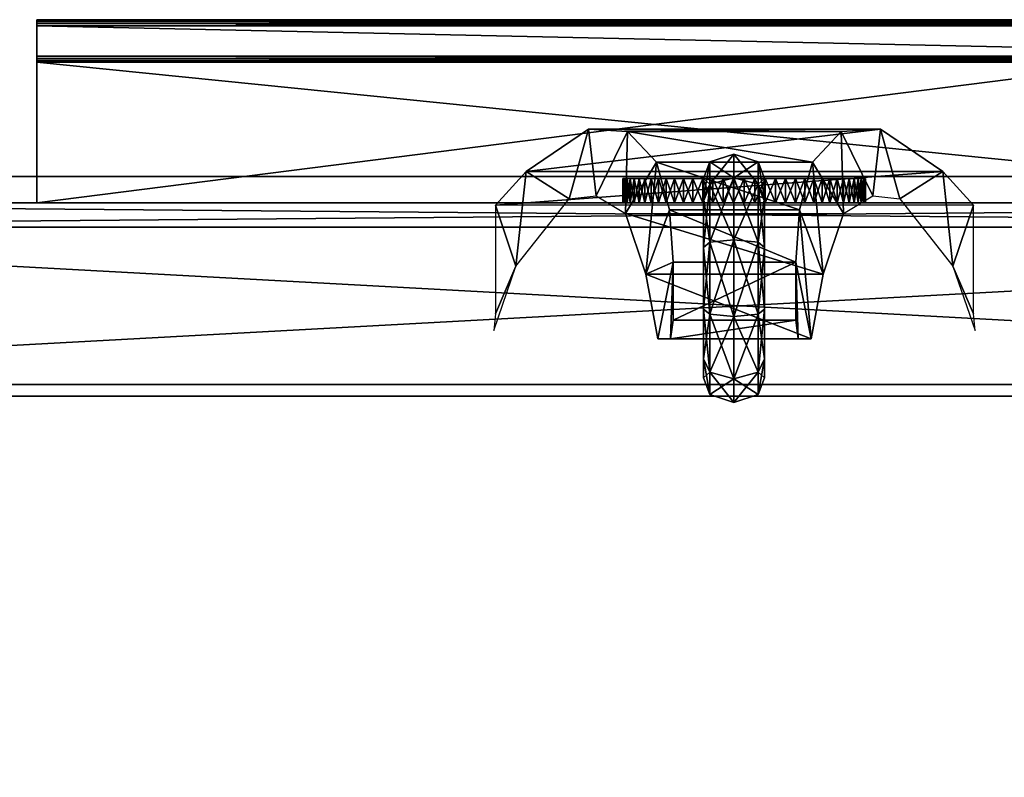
# Model space of a CAD drawing. Header units: inches. Extents: x 492 to 688, y -128 to 44.
# Tile 191 of 256: x 548.4 to 552.46, y -9.05 to -5.93. Entities that reach past the tile are written whole.
import ezdxf

# ---------------------------------------------------------------- set-up
doc = ezdxf.new("R2010")
doc.units = ezdxf.units.IN
doc.header["$MEASUREMENT"] = 0
doc.layers.add('A-FURN', color=7, linetype='Continuous')
for name, color, linetype, true_color in [('CET color Black', 7, 'Continuous', 0x000000), ('CET color Grey30', 7, 'Continuous', 0x4c4c4c), ('CET color Grey8', 7, 'Continuous', 0x161614), ('CET color Grey85', 7, 'Continuous', 0xd8d8d8)]:
    doc.layers.add(name, color=color, linetype=linetype, true_color=true_color)

# ---------------------------------------------------------------- blocks, each defined once
blk = doc.blocks.new('*C63')
at = {"layer": 'CET color Black', "linetype": 'Continuous'}
mesh = blk.add_polyface(dxfattribs=at)
corners = [(8.877, -0.64, 18.496), (8.877, -0.6419, 18.2014), (8.877, -0.64, 18.211), (8.877, -0.6473, 18.1933), (8.877, -0.6554, 18.1879), (8.877, -0.665, 18.186), (8.877, -0.79, 18.186), (8.877, -0.7996, 18.1879), (8.877, -0.8077, 18.1933), (8.877, -0.8131, 18.2014), (8.877, -0.815, 18.211), (8.877, -0.815, 18.784), (8.877, -0.8131, 18.7936), (8.877, -0.8077, 18.8017), (8.877, -0.7996, 18.8071), (8.877, -0.79, 18.809), (8.877, -0.06, 18.809), (8.877, -0.06, 18.496), (3.127, -0.06, 18.809), (3.127, -0.06, 18.496), (3.127, -0.64, 18.496), (3.127, -0.79, 18.809), (3.127, -0.7996, 18.8071), (3.127, -0.8077, 18.8017), (3.127, -0.8131, 18.7936), (3.127, -0.815, 18.784), (3.127, -0.815, 18.211), (3.127, -0.8131, 18.2014), (3.127, -0.8077, 18.1933), (3.127, -0.7996, 18.1879), (3.127, -0.79, 18.186), (3.127, -0.665, 18.186), (3.127, -0.6554, 18.1879), (3.127, -0.6473, 18.1933), (3.127, -0.6419, 18.2014), (3.127, -0.64, 18.211)]
mesh.append_faces([[corners[k] for k in face] for face in [(0, 1, 2, 0), (35, 34, 20, 35), (33, 34, 3, 33), (34, 1, 3, 34), (32, 33, 4, 32), (33, 3, 4, 33), (28, 29, 8, 28), (29, 7, 8, 29), (27, 28, 9, 27), (28, 8, 9, 28)]])
mesh.append_faces([[corners[k] for k in face] for face in [(0, 4, 3, 0), (0, 5, 4, 0), (0, 6, 5, 0), (0, 7, 6, 0), (0, 8, 7, 0), (0, 9, 8, 0), (0, 10, 9, 0), (0, 11, 10, 0), (0, 12, 11, 0), (0, 13, 12, 0), (0, 14, 13, 0), (0, 15, 14, 0), (0, 16, 15, 0)]], dxfattribs={"vtx0": -1, "vtx2": -1, "vtx3": -1})
mesh.append_faces([[corners[k] for k in face] for face in [(0, 3, 1, 0)]], dxfattribs={"vtx0": -1, "vtx3": -1})
mesh.append_faces([[corners[k] for k in face] for face in [(34, 33, 20, 34), (35, 20, 2, 35), (34, 35, 1, 34), (31, 32, 5, 31), (30, 31, 6, 30), (29, 30, 7, 29), (26, 27, 10, 26), (25, 26, 11, 25), (24, 25, 12, 24), (23, 24, 13, 23), (22, 23, 14, 22), (21, 22, 15, 21), (18, 21, 16, 18), (19, 18, 17, 19), (20, 19, 0, 20)]], dxfattribs={"vtx1": -1})
mesh.append_faces([[corners[k] for k in face] for face in [(21, 18, 20, 21), (22, 21, 20, 22), (23, 22, 20, 23), (24, 23, 20, 24), (25, 24, 20, 25), (26, 25, 20, 26), (27, 26, 20, 27), (28, 27, 20, 28), (29, 28, 20, 29), (30, 29, 20, 30), (31, 30, 20, 31), (32, 31, 20, 32), (33, 32, 20, 33)]], dxfattribs={"vtx1": -1, "vtx2": -1})
mesh.append_faces([[corners[k] for k in face] for face in [(0, 17, 16, 0), (18, 19, 20, 18), (20, 0, 2, 20), (35, 2, 1, 35), (32, 4, 5, 32), (31, 5, 6, 31), (30, 6, 7, 30), (27, 9, 10, 27), (26, 10, 11, 26), (25, 11, 12, 25), (24, 12, 13, 24), (23, 13, 14, 23), (22, 14, 15, 22), (21, 15, 16, 21), (18, 16, 17, 18), (19, 17, 0, 19)]], dxfattribs={"vtx2": -1})
at = {"layer": 'CET color Grey30', "linetype": 'Continuous'}
mesh = blk.add_polyface(dxfattribs=at)
corners = [(12, 18.707, 19.497), (0, 18.707, 19.497), (0, 18.707, 20.122), (12, 18.707, 20.122), (0, -0.168, 19.497), (0, -0.168, 20.122), (12, -0.168, 19.497), (12, -0.168, 20.122)]
mesh.append_faces([[corners[k] for k in face] for face in [(0, 2, 3, 0), (1, 5, 2, 1), (1, 6, 4, 1), (5, 3, 2, 5), (4, 7, 5, 4), (6, 3, 7, 6)]], dxfattribs={"vtx0": -1, "vtx3": -1})
mesh.append_faces([[corners[k] for k in face] for face in [(0, 1, 2, 0), (1, 4, 5, 1), (1, 0, 6, 1), (5, 7, 3, 5), (4, 6, 7, 4), (6, 0, 3, 6)]], dxfattribs={"vtx2": -1})
mesh = blk.add_polyface(dxfattribs=at)
corners = [(0, 0.737, 1.795), (12, 0.737, 1.795), (12, 0.737, 4.7581), (0, 0.737, 4.7581)]
mesh.append_faces([[corners[k] for k in face] for face in [(0, 2, 3, 0), (1, 3, 2, 1)]], dxfattribs={"vtx0": -1, "vtx3": -1})
mesh.append_faces([[corners[k] for k in face] for face in [(0, 1, 2, 0), (1, 0, 3, 1)]], dxfattribs={"vtx2": -1})
mesh = blk.add_polyface(dxfattribs=at)
corners = [(11.944, 0.69, 2.195), (0.006, 0.69, 2.195), (0.006, 0.69, 19.309), (11.944, 0.69, 19.309), (0.006, 0.04, 2.195), (0.006, 0.04, 19.309), (11.944, 0.04, 2.195), (11.944, 0.04, 19.309)]
mesh.append_faces([[corners[k] for k in face] for face in [(0, 2, 3, 0), (1, 5, 2, 1), (1, 6, 4, 1), (5, 3, 2, 5), (4, 7, 5, 4), (6, 3, 7, 6)]], dxfattribs={"vtx0": -1, "vtx3": -1})
mesh.append_faces([[corners[k] for k in face] for face in [(0, 1, 2, 0), (1, 4, 5, 1), (1, 0, 6, 1), (5, 7, 3, 5), (4, 6, 7, 4), (6, 0, 3, 6)]], dxfattribs={"vtx2": -1})
mesh = blk.add_polyface(dxfattribs=at)
corners = [(0.006, 0.04, 2.195), (0.006, 0.04, 19.309), (11.944, 0.04, 19.309), (11.944, 0.04, 2.195), (0.106, -0.06, 2.295), (11.844, -0.06, 2.295), (11.844, -0.06, 19.209), (0.106, -0.06, 19.209)]
mesh.append_faces([[corners[k] for k in face] for face in [(0, 2, 3, 0), (4, 6, 7, 4), (0, 5, 4, 0), (3, 6, 5, 3), (2, 7, 6, 2), (1, 4, 7, 1)]], dxfattribs={"vtx0": -1, "vtx3": -1})
mesh.append_faces([[corners[k] for k in face] for face in [(0, 1, 2, 0), (4, 5, 6, 4), (0, 3, 5, 0), (3, 2, 6, 3), (2, 1, 7, 2), (1, 0, 4, 1)]], dxfattribs={"vtx2": -1})
at = {"layer": 'CET color Grey8', "linetype": 'Continuous'}
mesh = blk.add_polyface(dxfattribs=at)
corners = [(5.9025, 0.7308, 0.6872), (5.8761, 0.5837, 0.9288), (5.8761, 0.6623, 0.6872), (5.9025, 0.6392, 0.9691), (5.8761, 0.3782, 1.0782), (5.9025, 0.3994, 1.1433), (5.8761, 0.1241, 1.0782), (5.9025, 0.1029, 1.1433), (5.8761, -0.0815, 0.9288), (5.9025, -0.1369, 0.9691), (5.8761, -0.16, 0.6872), (5.9025, -0.2285, 0.6872), (5.8761, 0.5837, 0.4455), (5.8761, 0.1241, 0.2962), (5.8761, 0.3782, 0.2962), (5.8761, -0.0815, 0.4455), (6.0021, -0.261, 0.6872), (6.1017, -0.1369, 0.4052), (6.0021, -0.1632, 0.3861), (6.1017, -0.2285, 0.6872), (6.1017, 0.1029, 0.231), (6.0021, 0.0929, 0.2001), (6.1017, 0.3994, 0.231), (6.0021, 0.4094, 0.2001), (6.1017, 0.6392, 0.4052), (6.0021, 0.6655, 0.3861), (6.1017, 0.7308, 0.6872), (6.0021, 0.7633, 0.6872), (6.1017, 0.6392, 0.9691), (6.0021, 0.6655, 0.9882), (6.1017, 0.3994, 1.1433), (6.0021, 0.4094, 1.1742), (6.1017, 0.1029, 1.1433), (6.0021, 0.0929, 1.1742), (6.1017, -0.1369, 0.9691), (6.0021, -0.1632, 0.9882), (6.1281, -0.0815, 0.4455), (6.1281, -0.16, 0.6872), (6.1281, 0.1241, 0.2962), (6.1281, 0.3782, 0.2962), (6.1281, 0.5837, 0.4455), (6.1281, 0.6623, 0.6872), (6.1281, 0.5837, 0.9288), (6.1281, 0.3782, 1.0782), (6.1281, 0.1241, 1.0782), (6.1281, -0.0815, 0.9288), (5.9025, -0.1369, 0.4052), (5.9025, 0.1029, 0.231), (5.9025, 0.3994, 0.231), (5.9025, 0.6392, 0.4052)]
mesh.append_faces([[corners[k] for k in face] for face in [(27, 28, 29, 27), (28, 27, 26, 28), (35, 19, 16, 35), (19, 35, 34, 19), (27, 3, 0, 27), (3, 27, 29, 3), (35, 11, 9, 35), (11, 35, 16, 11)]])
mesh.append_faces([[corners[k] for k in face] for face in [(6, 12, 1, 6), (6, 13, 12, 6), (6, 10, 13, 6), (40, 44, 42, 40), (38, 44, 40, 38), (37, 44, 38, 37)]], dxfattribs={"vtx0": -1, "vtx1": -1, "vtx2": -1, "vtx3": -1})
mesh.append_faces([[corners[k] for k in face] for face in [(0, 1, 2, 0), (1, 0, 3, 1), (3, 4, 1, 3), (4, 3, 5, 4), (5, 6, 4, 5), (6, 5, 7, 6), (7, 8, 6, 7), (8, 7, 9, 8), (9, 10, 8, 9), (10, 9, 11, 10), (6, 1, 4, 6), (1, 12, 2, 1), (12, 13, 14, 12), (13, 10, 15, 13), (16, 17, 18, 16), (17, 16, 19, 17), (18, 20, 21, 18), (20, 18, 17, 20), (21, 22, 23, 21), (22, 21, 20, 22), (23, 24, 25, 23), (24, 23, 22, 24), (25, 26, 27, 25), (26, 25, 24, 26), (29, 30, 31, 29), (30, 29, 28, 30), (31, 32, 33, 31), (32, 31, 30, 32), (33, 34, 35, 33), (34, 33, 32, 34), (19, 36, 17, 19), (36, 19, 37, 36), (17, 38, 20, 17), (38, 17, 36, 38), (20, 39, 22, 20), (39, 20, 38, 39), (22, 40, 24, 22), (40, 22, 39, 40), (24, 41, 26, 24), (41, 24, 40, 41), (26, 42, 28, 26), (42, 26, 41, 42), (28, 43, 30, 28), (43, 28, 42, 43), (30, 44, 32, 30), (44, 30, 43, 44), (32, 45, 34, 32), (45, 32, 44, 45), (34, 37, 19, 34), (37, 34, 45, 37), (37, 38, 36, 37), (38, 40, 39, 38), (40, 42, 41, 40), (42, 44, 43, 42), (16, 46, 11, 16), (46, 16, 18, 46), (18, 47, 46, 18), (47, 18, 21, 47), (21, 48, 47, 21), (48, 21, 23, 48), (23, 49, 48, 23), (49, 23, 25, 49), (25, 0, 49, 25), (0, 25, 27, 0), (29, 5, 3, 29), (5, 29, 31, 5), (31, 7, 5, 31), (7, 31, 33, 7), (33, 9, 7, 33), (9, 33, 35, 9), (11, 15, 10, 11), (15, 11, 46, 15), (46, 13, 15, 46), (13, 46, 47, 13), (47, 14, 13, 47), (14, 47, 48, 14), (48, 12, 14, 48), (12, 48, 49, 12), (49, 2, 12, 49), (2, 49, 0, 2)]], dxfattribs={"vtx0": -1, "vtx3": -1})
mesh.append_faces([[corners[k] for k in face] for face in [(8, 10, 6, 8), (45, 44, 37, 45)]], dxfattribs={"vtx1": -1})
mesh = blk.add_polyface(dxfattribs=at)
corners = [(6.2533, 0.1849, 0.4125), (6.3658, 0.2339, 0.9864), (6.3161, 0.5014, 0.8084), (6.3215, -0.227, 0.8377), (6.2682, -0.0312, 0.5663), (6.4501, -0.016, 1.2333), (6.9859, -0.0502, 2.2445), (6.9014, 0.2011, 2.1304), (6.8595, -0.1886, 2.0698), (6.9859, 0.3976, 2.2683), (6.9931, 0.4674, 2.2535), (6.6821, -0.0759, 1.7601), (6.6019, -0.3633, 1.6046), (6.5702, -0.0879, 1.5608), (6.4408, -0.3542, 1.2148), (5.7468, 0.1849, 0.4125), (6.2533, 0.4246, 0.4652), (5.7468, 0.4246, 0.4652), (6.2633, 0.5014, 0.5612), (5.7367, 0.5014, 0.5612), (5.6839, 0.5014, 0.8084), (5.6342, 0.2339, 0.9864), (5.5499, -0.016, 1.2333), (5.7318, -0.0312, 0.5663), (5.1406, -0.1886, 2.0698), (5.0141, -0.0502, 2.2445), (5.6785, -0.227, 0.8377), (5.0986, 0.2011, 2.1304), (5.0141, 0.3976, 2.2683), (5.0069, 0.4674, 2.2535), (5.3179, -0.0759, 1.7601), (5.3981, -0.3633, 1.6046), (5.4298, -0.0879, 1.5608), (5.5592, -0.3542, 1.2148)]
mesh.append_faces([[corners[k] for k in face] for face in [(0, 1, 2, 0), (3, 1, 4, 3), (1, 3, 5, 1), (6, 7, 8, 6), (9, 7, 6, 9), (10, 7, 9, 10), (8, 11, 12, 8), (11, 8, 7, 11), (12, 13, 14, 12), (13, 12, 11, 13), (14, 5, 3, 14), (5, 14, 13, 5), (19, 15, 17, 19), (15, 19, 20, 15), (20, 23, 15, 20), (23, 20, 21, 23), (21, 26, 23, 21), (26, 21, 22, 26), (27, 25, 24, 27), (27, 28, 25, 27), (29, 28, 27, 29), (30, 24, 31, 30), (24, 30, 27, 24), (32, 31, 33, 32), (31, 32, 30, 31), (22, 33, 26, 22), (33, 22, 32, 33), (0, 18, 16, 0), (18, 0, 2, 18), (1, 0, 4, 1)]])
mesh.append_faces([[corners[k] for k in face] for face in [(15, 16, 17, 15), (16, 15, 0, 16), (17, 18, 19, 17), (18, 17, 16, 18), (19, 2, 20, 19), (2, 19, 18, 2), (20, 1, 21, 20), (1, 20, 2, 1), (21, 5, 22, 21), (5, 21, 1, 5), (15, 4, 0, 15), (4, 15, 23, 4), (24, 6, 8, 24), (6, 24, 25, 6), (3, 23, 26, 3), (23, 3, 4, 23), (14, 26, 33, 14), (26, 14, 3, 26), (12, 33, 31, 12), (33, 12, 14, 33), (8, 31, 24, 8), (31, 8, 12, 31)]], dxfattribs={"vtx0": -1, "vtx3": -1})
at = {"layer": 'CET color Grey85', "linetype": 'Continuous'}
mesh = blk.add_polyface(dxfattribs=at)
corners = [(5.46, -0.16, 17.02), (5.4619, -0.16, 16.9764), (5.96, -0.16, 16.52), (5.577, -0.16, 17.3414), (5.6065, -0.16, 17.3736), (5.577, -0.06, 17.3414), (5.5504, -0.16, 17.3068), (5.5504, -0.06, 17.3068), (5.527, -0.16, 17.27), (5.527, -0.06, 17.27), (5.5069, -0.16, 17.2313), (5.5069, -0.06, 17.2313), (5.4902, -0.16, 17.191), (5.4902, -0.06, 17.191), (5.4771, -0.16, 17.1494), (5.4771, -0.06, 17.1494), (5.4676, -0.16, 17.1068), (5.4676, -0.06, 17.1068), (5.4619, -0.16, 17.0636), (5.4619, -0.06, 17.0636), (5.46, -0.06, 17.02), (5.4619, -0.06, 16.9764), (5.4676, -0.16, 16.9332), (5.4676, -0.06, 16.9332), (5.4771, -0.16, 16.8906), (5.4771, -0.06, 16.8906), (5.4902, -0.16, 16.849), (5.4902, -0.06, 16.849), (5.5069, -0.16, 16.8087), (5.5069, -0.06, 16.8087), (5.527, -0.16, 16.77), (5.527, -0.06, 16.77), (5.5504, -0.16, 16.7332), (5.5504, -0.06, 16.7332), (5.577, -0.16, 16.6986), (5.577, -0.06, 16.6986), (5.6065, -0.06, 16.6664)]
mesh.append_faces([[corners[k] for k in face] for face in [(3, 4, 5, 3), (6, 3, 7, 6), (8, 6, 9, 8), (10, 8, 11, 10), (12, 10, 13, 12), (14, 12, 15, 14), (16, 14, 17, 16), (18, 16, 19, 18), (0, 18, 20, 0), (1, 0, 21, 1), (22, 1, 23, 22), (24, 22, 25, 24), (26, 24, 27, 26), (28, 26, 29, 28), (30, 28, 31, 30), (32, 30, 33, 32), (34, 32, 35, 34)]], dxfattribs={"vtx1": -1})
mesh.append_faces([[corners[k] for k in face] for face in [(0, 1, 2, 0)]], dxfattribs={"vtx1": -1, "vtx2": -1})
mesh.append_faces([[corners[k] for k in face] for face in [(3, 5, 7, 3), (6, 7, 9, 6), (8, 9, 11, 8), (10, 11, 13, 10), (12, 13, 15, 12), (14, 15, 17, 14), (16, 17, 19, 16), (18, 19, 20, 18), (0, 20, 21, 0), (1, 21, 23, 1), (22, 23, 25, 22), (24, 25, 27, 24), (26, 27, 29, 26), (28, 29, 31, 28), (30, 31, 33, 30), (32, 33, 35, 32), (34, 35, 36, 34)]], dxfattribs={"vtx2": -1})
mesh = blk.add_polyface(dxfattribs=at)
corners = [(5.96, -0.06, 16.52), (5.4619, -0.06, 17.0636), (5.4676, -0.06, 17.1068), (5.46, -0.06, 17.02), (5.4619, -0.06, 16.9764), (5.6065, -0.16, 16.6664), (5.6386, -0.16, 16.637), (5.96, -0.16, 16.52), (5.577, -0.16, 16.6986), (5.5504, -0.16, 16.7332), (5.527, -0.16, 16.77), (5.5069, -0.16, 16.8087), (5.4902, -0.16, 16.849), (5.4771, -0.16, 16.8906), (5.4676, -0.16, 16.9332), (5.4619, -0.16, 16.9764), (5.4619, -0.16, 17.0636), (5.46, -0.16, 17.02), (5.4676, -0.16, 17.1068), (5.4771, -0.16, 17.1494), (5.4902, -0.16, 17.191), (5.5069, -0.16, 17.2313), (5.527, -0.16, 17.27), (5.5504, -0.16, 17.3068), (5.577, -0.16, 17.3414), (5.6065, -0.16, 17.3736), (5.6386, -0.16, 17.403), (5.6732, -0.16, 17.4296), (5.71, -0.16, 17.453), (5.6732, -0.06, 17.4296), (5.71, -0.06, 17.453), (5.6386, -0.06, 17.403), (5.6065, -0.06, 17.3736), (5.577, -0.06, 17.3414), (5.6065, -0.06, 16.6664), (5.6386, -0.06, 16.637), (5.6732, -0.16, 16.6104), (5.6732, -0.06, 16.6104), (5.71, -0.16, 16.587), (5.71, -0.06, 16.587)]
mesh.append_faces([[corners[k] for k in face] for face in [(0, 1, 2, 0), (0, 3, 1, 0), (0, 4, 3, 0)]], dxfattribs={"vtx0": -1, "vtx2": -1, "vtx3": -1})
mesh.append_faces([[corners[k] for k in face] for face in [(27, 28, 29, 27), (26, 27, 31, 26), (25, 26, 32, 25), (5, 8, 34, 5), (6, 5, 35, 6), (36, 6, 37, 36), (38, 36, 39, 38)]], dxfattribs={"vtx1": -1})
mesh.append_faces([[corners[k] for k in face] for face in [(5, 6, 7, 5), (8, 5, 7, 8), (9, 8, 7, 9), (10, 9, 7, 10), (11, 10, 7, 11), (12, 11, 7, 12), (13, 12, 7, 13), (14, 13, 7, 14), (15, 14, 7, 15), (16, 17, 7, 16), (18, 16, 7, 18), (19, 18, 7, 19), (20, 19, 7, 20), (21, 20, 7, 21), (22, 21, 7, 22), (23, 22, 7, 23), (24, 23, 7, 24), (25, 24, 7, 25), (26, 25, 7, 26)]], dxfattribs={"vtx1": -1, "vtx2": -1})
mesh.append_faces([[corners[k] for k in face] for face in [(28, 30, 29, 28), (27, 29, 31, 27), (26, 31, 32, 26), (25, 32, 33, 25), (5, 34, 35, 5), (6, 35, 37, 6), (36, 37, 39, 36)]], dxfattribs={"vtx2": -1})
mesh = blk.add_polyface(dxfattribs=at)
corners = [(5.96, -0.06, 16.52), (5.6386, -0.06, 17.403), (5.6732, -0.06, 17.4296), (5.6065, -0.06, 17.3736), (5.577, -0.06, 17.3414), (5.5504, -0.06, 17.3068), (5.527, -0.06, 17.27), (5.5069, -0.06, 17.2313), (5.4902, -0.06, 17.191), (5.4771, -0.06, 17.1494), (5.4676, -0.06, 17.1068), (5.4676, -0.06, 16.9332), (5.4619, -0.06, 16.9764), (5.4771, -0.06, 16.8906), (5.4902, -0.06, 16.849), (5.5069, -0.06, 16.8087), (5.527, -0.06, 16.77), (5.5504, -0.06, 16.7332), (5.577, -0.06, 16.6986), (5.6065, -0.06, 16.6664), (5.6386, -0.06, 16.637), (5.6732, -0.06, 16.6104), (5.71, -0.16, 16.587), (5.7487, -0.16, 16.5668), (5.96, -0.16, 16.52), (5.6732, -0.16, 16.6104), (5.6386, -0.16, 16.637), (5.6732, -0.16, 17.4296), (5.6386, -0.16, 17.403), (5.71, -0.16, 17.453), (5.7487, -0.16, 17.4732), (5.789, -0.16, 17.4898), (5.8306, -0.16, 17.503), (5.789, -0.06, 17.4898), (5.7487, -0.06, 17.4732), (5.71, -0.06, 17.453), (5.7487, -0.06, 16.5668), (5.71, -0.06, 16.587), (5.789, -0.16, 16.5502), (5.789, -0.06, 16.5502), (5.8306, -0.06, 16.537)]
mesh.append_faces([[corners[k] for k in face] for face in [(0, 1, 2, 0), (0, 3, 1, 0), (0, 4, 3, 0), (0, 5, 4, 0), (0, 6, 5, 0), (0, 7, 6, 0), (0, 8, 7, 0), (0, 9, 8, 0), (0, 10, 9, 0), (0, 11, 12, 0), (0, 13, 11, 0), (0, 14, 13, 0), (0, 15, 14, 0), (0, 16, 15, 0), (0, 17, 16, 0), (0, 18, 17, 0), (0, 19, 18, 0), (0, 20, 19, 0), (0, 21, 20, 0)]], dxfattribs={"vtx0": -1, "vtx2": -1, "vtx3": -1})
mesh.append_faces([[corners[k] for k in face] for face in [(25, 22, 24, 25), (31, 32, 33, 31), (30, 31, 34, 30), (29, 30, 35, 29), (23, 22, 36, 23), (38, 23, 39, 38)]], dxfattribs={"vtx1": -1})
mesh.append_faces([[corners[k] for k in face] for face in [(27, 28, 24, 27), (29, 27, 24, 29), (30, 29, 24, 30)]], dxfattribs={"vtx1": -1, "vtx2": -1})
mesh.append_faces([[corners[k] for k in face] for face in [(22, 23, 24, 22), (26, 25, 24, 26), (31, 33, 34, 31), (30, 34, 35, 30), (22, 37, 36, 22), (23, 36, 39, 23), (38, 39, 40, 38)]], dxfattribs={"vtx2": -1})
mesh = blk.add_polyface(dxfattribs=at)
corners = [(5.96, -0.06, 16.52), (5.9164, -0.06, 17.5181), (5.96, -0.06, 17.52), (5.8732, -0.06, 17.5124), (5.8306, -0.06, 17.503), (5.789, -0.06, 17.4898), (5.7487, -0.06, 17.4732), (5.71, -0.06, 17.453), (5.6732, -0.06, 17.4296), (5.71, -0.06, 16.587), (5.6732, -0.06, 16.6104), (5.7487, -0.06, 16.5668), (5.789, -0.06, 16.5502), (5.8306, -0.06, 16.537), (5.8732, -0.06, 16.5276), (5.9164, -0.06, 16.5219), (5.8732, -0.16, 16.5276), (5.9164, -0.16, 16.5219), (5.96, -0.16, 16.52), (5.8306, -0.16, 16.537), (5.789, -0.16, 16.5502), (5.7487, -0.16, 16.5668), (5.789, -0.16, 17.4898), (5.7487, -0.16, 17.4732), (5.8306, -0.16, 17.503), (5.8732, -0.16, 17.5124), (5.9164, -0.16, 17.5181), (5.96, -0.16, 17.52)]
mesh.append_faces([[corners[k] for k in face] for face in [(21, 20, 18, 21)]])
mesh.append_faces([[corners[k] for k in face] for face in [(0, 1, 2, 0), (0, 3, 1, 0), (0, 4, 3, 0), (0, 5, 4, 0), (0, 6, 5, 0), (0, 7, 6, 0), (0, 8, 7, 0), (0, 9, 10, 0), (0, 11, 9, 0), (0, 14, 13, 0)]], dxfattribs={"vtx0": -1, "vtx2": -1, "vtx3": -1})
mesh.append_faces([[corners[k] for k in face] for face in [(0, 13, 12, 0)]], dxfattribs={"vtx0": -1, "vtx3": -1})
mesh.append_faces([[corners[k] for k in face] for face in [(20, 19, 18, 20), (26, 27, 1, 26), (25, 26, 3, 25), (24, 25, 4, 24), (19, 20, 13, 19), (16, 19, 14, 16), (17, 16, 15, 17), (18, 17, 0, 18)]], dxfattribs={"vtx1": -1})
mesh.append_faces([[corners[k] for k in face] for face in [(19, 16, 18, 19), (22, 23, 18, 22), (24, 22, 18, 24), (25, 24, 18, 25), (26, 25, 18, 26), (27, 26, 18, 27)]], dxfattribs={"vtx1": -1, "vtx2": -1})
mesh.append_faces([[corners[k] for k in face] for face in [(0, 12, 11, 0), (0, 15, 14, 0), (16, 17, 18, 16), (27, 2, 1, 27), (26, 1, 3, 26), (25, 3, 4, 25), (24, 4, 5, 24), (19, 13, 14, 19), (16, 14, 15, 16), (17, 15, 0, 17)]], dxfattribs={"vtx2": -1})
mesh = blk.add_polyface(dxfattribs=at)
corners = [(5.96, -0.06, 16.52), (6.0468, -0.06, 16.5276), (6.0036, -0.06, 16.5219), (6.0894, -0.06, 16.537), (6.131, -0.06, 16.5502), (6.1713, -0.06, 16.5668), (6.21, -0.06, 16.587), (6.2468, -0.06, 16.6104), (6.21, -0.06, 17.453), (6.2468, -0.06, 17.4296), (6.1713, -0.06, 17.4732), (6.131, -0.06, 17.4898), (6.0894, -0.06, 17.503), (6.0468, -0.06, 17.5124), (6.0036, -0.06, 17.5181), (5.96, -0.06, 17.52), (6.0036, -0.16, 17.5181), (5.96, -0.16, 17.52), (5.96, -0.16, 16.52), (6.0468, -0.16, 17.5124), (6.0894, -0.16, 17.503), (6.131, -0.16, 17.4898), (6.131, -0.16, 16.5502), (6.1713, -0.16, 16.5668), (6.0894, -0.16, 16.537), (6.0468, -0.16, 16.5276), (6.0036, -0.16, 16.5219)]
mesh.append_faces([[corners[k] for k in face] for face in [(22, 23, 18, 22)]])
mesh.append_faces([[corners[k] for k in face] for face in [(0, 3, 1, 0), (0, 6, 5, 0), (0, 7, 6, 0), (0, 8, 9, 0), (0, 10, 8, 0), (0, 11, 10, 0), (0, 12, 11, 0), (0, 13, 12, 0), (0, 14, 13, 0), (0, 15, 14, 0)]], dxfattribs={"vtx0": -1, "vtx2": -1, "vtx3": -1})
mesh.append_faces([[corners[k] for k in face] for face in [(0, 1, 2, 0), (0, 5, 4, 0)]], dxfattribs={"vtx0": -1, "vtx3": -1})
mesh.append_faces([[corners[k] for k in face] for face in [(26, 25, 18, 26), (26, 18, 2, 26), (25, 26, 1, 25), (24, 25, 3, 24), (20, 21, 12, 20), (19, 20, 13, 19), (16, 19, 14, 16), (17, 16, 15, 17)]], dxfattribs={"vtx1": -1})
mesh.append_faces([[corners[k] for k in face] for face in [(16, 17, 18, 16), (19, 16, 18, 19), (20, 19, 18, 20), (21, 20, 18, 21), (25, 24, 18, 25)]], dxfattribs={"vtx1": -1, "vtx2": -1})
mesh.append_faces([[corners[k] for k in face] for face in [(0, 4, 3, 0), (24, 22, 18, 24), (18, 0, 2, 18), (26, 2, 1, 26), (25, 1, 3, 25), (24, 3, 4, 24), (20, 12, 13, 20), (19, 13, 14, 19), (16, 14, 15, 16)]], dxfattribs={"vtx2": -1})
mesh = blk.add_polyface(dxfattribs=at)
corners = [(5.96, -0.06, 16.52), (6.2814, -0.06, 16.637), (6.2468, -0.06, 16.6104), (6.3136, -0.06, 16.6664), (6.343, -0.06, 16.6986), (6.3696, -0.06, 16.7332), (6.393, -0.06, 16.77), (6.4132, -0.06, 16.8087), (6.4299, -0.06, 16.849), (6.443, -0.06, 16.8906), (6.4524, -0.06, 16.9332), (6.4581, -0.06, 16.9764), (6.443, -0.06, 17.1494), (6.4524, -0.06, 17.1068), (6.4299, -0.06, 17.191), (6.4132, -0.06, 17.2313), (6.393, -0.06, 17.27), (6.3696, -0.06, 17.3068), (6.343, -0.06, 17.3414), (6.3136, -0.06, 17.3736), (6.2814, -0.06, 17.403), (6.2468, -0.06, 17.4296), (6.1713, -0.16, 17.4732), (6.131, -0.16, 17.4898), (5.96, -0.16, 16.52), (6.21, -0.16, 17.453), (6.2468, -0.16, 17.4296), (6.2814, -0.16, 17.403), (6.2468, -0.16, 16.6104), (6.2814, -0.16, 16.637), (6.21, -0.16, 16.587), (6.1713, -0.16, 16.5668), (6.131, -0.16, 16.5502), (6.0894, -0.16, 16.537), (6.131, -0.06, 16.5502), (6.1713, -0.06, 16.5668), (6.21, -0.06, 16.587), (6.1713, -0.06, 17.4732), (6.21, -0.06, 17.453), (6.131, -0.06, 17.4898), (6.0894, -0.06, 17.503)]
mesh.append_faces([[corners[k] for k in face] for face in [(0, 1, 2, 0), (0, 3, 1, 0), (0, 4, 3, 0), (0, 5, 4, 0), (0, 6, 5, 0), (0, 7, 6, 0), (0, 8, 7, 0), (0, 9, 8, 0), (0, 10, 9, 0), (0, 11, 10, 0), (0, 12, 13, 0), (0, 14, 12, 0), (0, 15, 14, 0), (0, 16, 15, 0), (0, 17, 16, 0), (0, 18, 17, 0), (0, 19, 18, 0), (0, 20, 19, 0), (0, 21, 20, 0)]], dxfattribs={"vtx0": -1, "vtx2": -1, "vtx3": -1})
mesh.append_faces([[corners[k] for k in face] for face in [(31, 30, 24, 31), (32, 33, 34, 32), (31, 32, 35, 31), (30, 31, 36, 30), (22, 25, 37, 22), (23, 22, 39, 23)]], dxfattribs={"vtx1": -1})
mesh.append_faces([[corners[k] for k in face] for face in [(22, 23, 24, 22), (25, 22, 24, 25), (26, 25, 24, 26), (27, 26, 24, 27), (28, 29, 24, 28), (30, 28, 24, 30)]], dxfattribs={"vtx1": -1, "vtx2": -1})
mesh.append_faces([[corners[k] for k in face] for face in [(32, 34, 35, 32), (31, 35, 36, 31), (25, 38, 37, 25), (22, 37, 39, 22), (23, 39, 40, 23)]], dxfattribs={"vtx2": -1})
mesh = blk.add_polyface(dxfattribs=at)
corners = [(5.96, -0.06, 16.52), (6.46, -0.06, 17.02), (6.4581, -0.06, 16.9764), (6.4581, -0.06, 17.0636), (6.4524, -0.06, 17.1068), (6.3136, -0.16, 17.3736), (6.2814, -0.16, 17.403), (5.96, -0.16, 16.52), (6.343, -0.16, 17.3414), (6.3696, -0.16, 17.3068), (6.393, -0.16, 17.27), (6.4132, -0.16, 17.2313), (6.4299, -0.16, 17.191), (6.443, -0.16, 17.1494), (6.4524, -0.16, 17.1068), (6.4581, -0.16, 17.0636), (6.4524, -0.16, 16.9332), (6.4581, -0.16, 16.9764), (6.443, -0.16, 16.8906), (6.4299, -0.16, 16.849), (6.4132, -0.16, 16.8087), (6.393, -0.16, 16.77), (6.3696, -0.16, 16.7332), (6.343, -0.16, 16.6986), (6.3136, -0.16, 16.6664), (6.2814, -0.16, 16.637), (6.2468, -0.16, 16.6104), (6.21, -0.16, 16.587), (6.2468, -0.06, 16.6104), (6.21, -0.06, 16.587), (6.2814, -0.06, 16.637), (6.3136, -0.06, 16.6664), (6.343, -0.06, 16.6986), (6.3136, -0.06, 17.3736), (6.2814, -0.06, 17.403), (6.2468, -0.16, 17.4296), (6.2468, -0.06, 17.4296), (6.21, -0.16, 17.453), (6.21, -0.06, 17.453)]
mesh.append_faces([[corners[k] for k in face] for face in [(0, 1, 2, 0), (0, 3, 1, 0), (0, 4, 3, 0)]], dxfattribs={"vtx0": -1, "vtx2": -1, "vtx3": -1})
mesh.append_faces([[corners[k] for k in face] for face in [(26, 27, 28, 26), (25, 26, 30, 25), (24, 25, 31, 24), (5, 8, 33, 5), (6, 5, 34, 6), (35, 6, 36, 35), (37, 35, 38, 37)]], dxfattribs={"vtx1": -1})
mesh.append_faces([[corners[k] for k in face] for face in [(5, 6, 7, 5), (8, 5, 7, 8), (9, 8, 7, 9), (10, 9, 7, 10), (11, 10, 7, 11), (12, 11, 7, 12), (13, 12, 7, 13), (14, 13, 7, 14), (15, 14, 7, 15), (16, 17, 7, 16), (18, 16, 7, 18), (19, 18, 7, 19), (20, 19, 7, 20), (21, 20, 7, 21), (22, 21, 7, 22), (23, 22, 7, 23), (24, 23, 7, 24), (25, 24, 7, 25)]], dxfattribs={"vtx1": -1, "vtx2": -1})
mesh.append_faces([[corners[k] for k in face] for face in [(27, 29, 28, 27), (26, 28, 30, 26), (25, 30, 31, 25), (24, 31, 32, 24), (5, 33, 34, 5), (6, 34, 36, 6), (35, 36, 38, 35)]], dxfattribs={"vtx2": -1})
mesh = blk.add_polyface(dxfattribs=at)
corners = [(6.46, -0.16, 17.02), (6.4581, -0.16, 17.0636), (5.96, -0.16, 16.52), (6.4581, -0.16, 16.9764), (6.343, -0.16, 16.6986), (6.3136, -0.16, 16.6664), (6.343, -0.06, 16.6986), (6.3696, -0.16, 16.7332), (6.3696, -0.06, 16.7332), (6.393, -0.16, 16.77), (6.393, -0.06, 16.77), (6.4132, -0.16, 16.8087), (6.4132, -0.06, 16.8087), (6.4299, -0.16, 16.849), (6.4299, -0.06, 16.849), (6.443, -0.16, 16.8906), (6.443, -0.06, 16.8906), (6.4524, -0.16, 16.9332), (6.4524, -0.06, 16.9332), (6.4581, -0.06, 16.9764), (6.46, -0.06, 17.02), (6.4581, -0.06, 17.0636), (6.4524, -0.16, 17.1068), (6.4524, -0.06, 17.1068), (6.443, -0.16, 17.1494), (6.443, -0.06, 17.1494), (6.4299, -0.16, 17.191), (6.4299, -0.06, 17.191), (6.4132, -0.16, 17.2313), (6.4132, -0.06, 17.2313), (6.393, -0.16, 17.27), (6.393, -0.06, 17.27), (6.3696, -0.16, 17.3068), (6.3696, -0.06, 17.3068), (6.343, -0.16, 17.3414), (6.343, -0.06, 17.3414), (6.3136, -0.06, 17.3736)]
mesh.append_faces([[corners[k] for k in face] for face in [(4, 5, 6, 4), (7, 4, 8, 7), (9, 7, 10, 9), (11, 9, 12, 11), (13, 11, 14, 13), (15, 13, 16, 15), (17, 15, 18, 17), (3, 17, 19, 3), (0, 3, 20, 0), (1, 0, 21, 1), (22, 1, 23, 22), (24, 22, 25, 24), (26, 24, 27, 26), (28, 26, 29, 28), (30, 28, 31, 30), (32, 30, 33, 32), (34, 32, 35, 34)]], dxfattribs={"vtx1": -1})
mesh.append_faces([[corners[k] for k in face] for face in [(0, 1, 2, 0), (3, 0, 2, 3)]], dxfattribs={"vtx1": -1, "vtx2": -1})
mesh.append_faces([[corners[k] for k in face] for face in [(4, 6, 8, 4), (7, 8, 10, 7), (9, 10, 12, 9), (11, 12, 14, 11), (13, 14, 16, 13), (15, 16, 18, 15), (17, 18, 19, 17), (3, 19, 20, 3), (0, 20, 21, 0), (1, 21, 23, 1), (22, 23, 25, 22), (24, 25, 27, 24), (26, 27, 29, 26), (28, 29, 31, 28), (30, 31, 33, 30), (32, 33, 35, 32), (34, 35, 36, 34)]], dxfattribs={"vtx2": -1})
blk = doc.blocks.new('*C81')
at = {"layer": 'A-FURN', "linetype": 'Continuous', "rotation": 179.9999999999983}
blk.add_blockref('*C63', (557.3436, -6.7408, 0), dxfattribs=at)

msp = doc.modelspace()

# ---------------------------------------------------------------- block references
at = {"layer": 'A-FURN', "linetype": 'Continuous'}
msp.add_blockref('*C81', (0, 0), dxfattribs=at)

doc.saveas('drawing.dxf')
